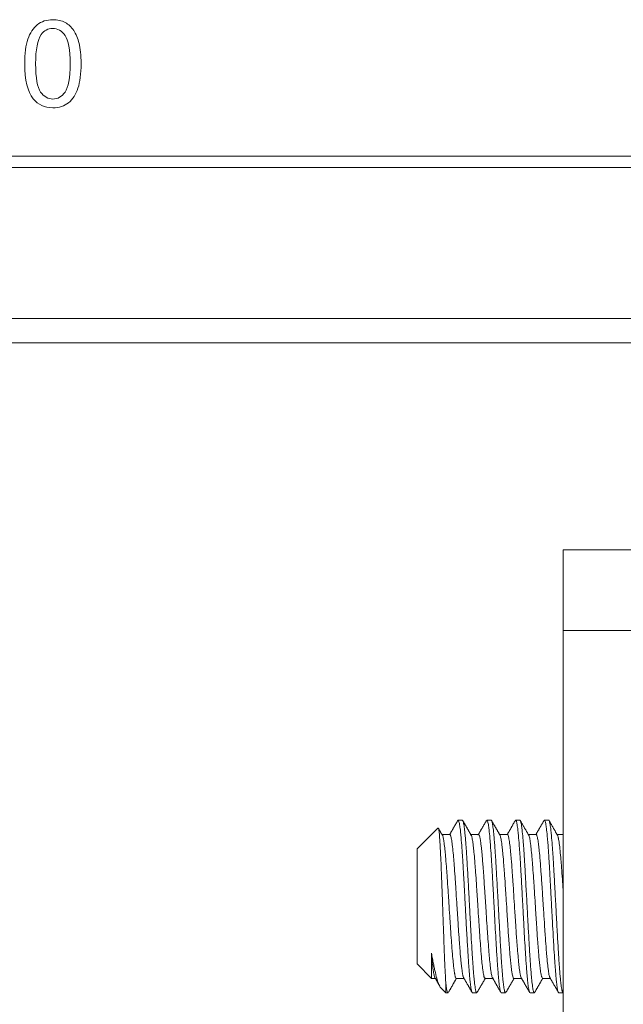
# Model space of a CAD drawing. Header units: millimetres. Extents: x 10908 to 11424, y -3584 to -2973.
# Tile 7 of 50: x 11185 to 11196, y -3527 to -3510. Entities that reach past the tile are written whole.
import ezdxf

# ---------------------------------------------------------------- set-up
doc = ezdxf.new("R2010")
doc.units = ezdxf.units.MM
doc.layers.add('1', color=7, linetype='Continuous', true_color=0xffffff)

msp = doc.modelspace()

# ---------------------------------------------------------------- linework, layer by layer
at = {"layer": '1', "color": 7, "linetype": 'Continuous', "lineweight": 18}
for p, q in [((11099.338, -3512.634), (11262.474, -3512.634)), ((11099.338, -3512.834), (11262.474, -3512.834)), ((11075.606, -3515.459), (11283.206, -3515.459)), ((11077.008, -3515.884), (11281.804, -3515.884)), ((11194.606, -3520.884), (11194.606, -3519.484)), ((11194.606, -3519.484), (11199.206, -3519.484)), ((11199.206, -3520.884), (11194.606, -3520.884)), ((11194.606, -3520.884), (11194.606, -3563.184)), ((11192.857, -3524.184), (11192.783, -3524.184)), ((11193.357, -3524.184), (11193.283, -3524.184)), ((11193.857, -3524.184), (11193.783, -3524.184)), ((11194.357, -3524.184), (11194.283, -3524.184)), ((11192.43, -3524.323), (11192.07, -3524.684)), ((11192.639, -3524.434), (11192.501, -3524.434)), ((11193.138, -3524.434), (11193.001, -3524.434)), ((11193.639, -3524.434), (11193.501, -3524.434)), ((11194.138, -3524.434), (11194.001, -3524.434)), ((11194.606, -3524.434), (11194.501, -3524.434)), ((11192.07, -3524.684), (11192.07, -3526.684)), ((11192.32, -3526.934), (11192.32, -3526.495)), ((11192.07, -3526.684), (11192.32, -3526.934)), ((11192.32, -3526.934), (11192.388, -3526.934)), ((11192.751, -3526.934), (11192.889, -3526.934)), ((11193.251, -3526.934), (11193.389, -3526.934)), ((11193.751, -3526.934), (11193.888, -3526.934)), ((11194.251, -3526.934), (11194.389, -3526.934)), ((11192.472, -3527.086), (11192.57, -3527.184)), ((11192.57, -3527.026), (11192.57, -3527.184)), ((11192.57, -3527.184), (11192.607, -3527.184)), ((11193.033, -3527.184), (11193.107, -3527.184)), ((11193.533, -3527.184), (11193.607, -3527.184)), ((11194.033, -3527.184), (11194.107, -3527.184)), ((11194.533, -3527.184), (11194.606, -3527.184))]:
    msp.add_line(p, q, dxfattribs=at)
for points, degree in [([(11185.468, -3510.351), (11185.396, -3510.41), (11185.341, -3510.494), (11185.305, -3510.602)], 3), ([(11186.012, -3511.707), (11186.084, -3511.648), (11186.138, -3511.564), (11186.175, -3511.456)], 3), ([(11192.776, -3524.19), (11192.707, -3524.309), (11192.636, -3524.434)], 2), ([(11193.005, -3524.437), (11192.934, -3524.311), (11192.862, -3524.187)], 2), ([(11193.277, -3524.188), (11193.203, -3524.314), (11193.13, -3524.441)], 2), ([(11193.511, -3524.444), (11193.437, -3524.316), (11193.363, -3524.188)], 2), ([(11193.776, -3524.189), (11193.707, -3524.309), (11193.636, -3524.436)], 2), ([(11194.017, -3524.457), (11193.939, -3524.321), (11193.864, -3524.19)], 2), ([(11194.276, -3524.189), (11194.205, -3524.311), (11194.134, -3524.434)], 2), ([(11194.518, -3524.461), (11194.439, -3524.32), (11194.363, -3524.188)], 2), ([(11192.503, -3524.436), (11192.438, -3524.319)], 1), ([(11192.389, -3526.932), (11192.427, -3527.005), (11192.464, -3527.069)], 2), ([(11192.619, -3527.169), (11192.686, -3527.053), (11192.754, -3526.932)], 2), ([(11192.875, -3526.917), (11192.951, -3527.048), (11193.026, -3527.178)], 2), ([(11193.112, -3527.18), (11193.184, -3527.057), (11193.255, -3526.934)], 2), ([(11193.384, -3526.931), (11193.456, -3527.057), (11193.527, -3527.18)], 2), ([(11193.614, -3527.178), (11193.684, -3527.057), (11193.755, -3526.934)], 2), ([(11193.884, -3526.931), (11193.955, -3527.057), (11194.026, -3527.177)], 2), ([(11194.119, -3527.168), (11194.186, -3527.052), (11194.255, -3526.93)], 2), ([(11194.376, -3526.918), (11194.452, -3527.051), (11194.527, -3527.18)], 2)]:
    msp.add_open_spline(points, degree=degree, dxfattribs=at)
for points, knots in [([(11185.951, -3510.312), (11185.891, -3510.28), (11185.82, -3510.264), (11185.63, -3510.264), (11185.54, -3510.293), (11185.468, -3510.351)], [0, 0, 0, 0, 0.425101, 0.425101, 1, 1, 1, 1]), ([(11186.195, -3510.675), (11186.172, -3510.588), (11186.141, -3510.513), (11186.062, -3510.391), (11186.012, -3510.345), (11185.951, -3510.312)], [0, 0, 0, 0, 0.5, 0.5, 1, 1, 1, 1]), ([(11185.526, -3511.521), (11185.468, -3511.44), (11185.44, -3511.276), (11185.44, -3510.784), (11185.472, -3510.615), (11185.535, -3510.523)], [0, 0, 0, 0, 0.50039, 0.50039, 1, 1, 1, 1]), ([(11185.535, -3510.523), (11185.586, -3510.452), (11185.653, -3510.416), (11185.823, -3510.416), (11185.895, -3510.457), (11185.953, -3510.538)], [0, 0, 0, 0, 0.495495, 0.495495, 1, 1, 1, 1]), ([(11185.953, -3510.538), (11186.01, -3510.619), (11186.039, -3510.783), (11186.039, -3511.276), (11186.01, -3511.439), (11185.953, -3511.521)], [0, 0, 0, 0, 0.501169, 0.501169, 1, 1, 1, 1]), ([(11185.953, -3510.538), (11186.01, -3510.619), (11186.039, -3510.783), (11186.039, -3511.276), (11186.01, -3511.439), (11185.953, -3511.521)], [0, 0, 0, 0, 0.501169, 0.501169, 1, 1, 1, 1]), ([(11185.305, -3510.602), (11185.269, -3510.71), (11185.251, -3510.853), (11185.251, -3511.312), (11185.3, -3511.515), (11185.399, -3511.64)], [0, 0, 0, 0, 0.386288, 0.386288, 1, 1, 1, 1]), ([(11186.175, -3511.456), (11186.211, -3511.348), (11186.229, -3511.206), (11186.229, -3510.881), (11186.218, -3510.763), (11186.195, -3510.675)], [0, 0, 0, 0, 0.542553, 0.542553, 1, 1, 1, 1]), ([(11185.953, -3511.521), (11185.895, -3511.603), (11185.824, -3511.644), (11185.655, -3511.644), (11185.584, -3511.603), (11185.526, -3511.521)], [0, 0, 0, 0, 0.501134, 0.501134, 1, 1, 1, 1]), ([(11185.399, -3511.64), (11185.481, -3511.744), (11185.595, -3511.795), (11185.849, -3511.795), (11185.94, -3511.766), (11186.012, -3511.707)], [0, 0, 0, 0, 0.568627, 0.568627, 1, 1, 1, 1]), ([(11193.033, -3527.184), (11193.031, -3527.184), (11193.028, -3527.182), (11193.025, -3527.177), (11193.024, -3527.175), (11193.022, -3527.169), (11193.021, -3527.166), (11193.017, -3527.155), (11193.015, -3527.147), (11193.008, -3527.115), (11193.004, -3527.087), (11192.998, -3527.044), (11192.997, -3527.035), (11192.995, -3527.016), (11192.994, -3527.006), (11192.99, -3526.976), (11192.988, -3526.954), (11192.981, -3526.883), (11192.977, -3526.831), (11192.971, -3526.758), (11192.97, -3526.743), (11192.968, -3526.713), (11192.967, -3526.697), (11192.964, -3526.65), (11192.961, -3526.617), (11192.955, -3526.516), (11192.95, -3526.445), (11192.945, -3526.351), (11192.943, -3526.332), (11192.941, -3526.294), (11192.94, -3526.274), (11192.937, -3526.215), (11192.934, -3526.176), (11192.928, -3526.055), (11192.923, -3525.974), (11192.918, -3525.869), (11192.917, -3525.848), (11192.914, -3525.806), (11192.913, -3525.784), (11192.91, -3525.721), (11192.908, -3525.679), (11192.901, -3525.553), (11192.896, -3525.469), (11192.891, -3525.366), (11192.89, -3525.345), (11192.888, -3525.304), (11192.886, -3525.283), (11192.883, -3525.222), (11192.881, -3525.182), (11192.874, -3525.065), (11192.87, -3524.989), (11192.864, -3524.898), (11192.863, -3524.881), (11192.861, -3524.845), (11192.86, -3524.827), (11192.856, -3524.776), (11192.854, -3524.742), (11192.847, -3524.647), (11192.843, -3524.587), (11192.837, -3524.52), (11192.836, -3524.506), (11192.834, -3524.481), (11192.833, -3524.468), (11192.829, -3524.431), (11192.827, -3524.409), (11192.82, -3524.345), (11192.816, -3524.309), (11192.81, -3524.272), (11192.809, -3524.265), (11192.807, -3524.252), (11192.806, -3524.246), (11192.802, -3524.228), (11192.8, -3524.219), (11192.794, -3524.195), (11192.789, -3524.186), (11192.783, -3524.184), (11192.782, -3524.184), (11192.78, -3524.185), (11192.779, -3524.185), (11192.777, -3524.188), (11192.776, -3524.19), (11192.775, -3524.192)], [0, 0, 0, 0, 0.025779, 0.025779, 0.038772, 0.038772, 0.051766, 0.051766, 0.077754, 0.077754, 0.129729, 0.129729, 0.142723, 0.142723, 0.155716, 0.155716, 0.181704, 0.181704, 0.233679, 0.233679, 0.246673, 0.246673, 0.259666, 0.259666, 0.285654, 0.285654, 0.337629, 0.337629, 0.350623, 0.350623, 0.363617, 0.363617, 0.389604, 0.389604, 0.441579, 0.441579, 0.454573, 0.454573, 0.467567, 0.467567, 0.493554, 0.493554, 0.545529, 0.545529, 0.558523, 0.558523, 0.571517, 0.571517, 0.597505, 0.597505, 0.64948, 0.64948, 0.662473, 0.662473, 0.675467, 0.675467, 0.701455, 0.701455, 0.75343, 0.75343, 0.766424, 0.766424, 0.779417, 0.779417, 0.805405, 0.805405, 0.85738, 0.85738, 0.870374, 0.870374, 0.883367, 0.883367, 0.909355, 0.909355, 0.96133, 0.96133, 0.974324, 0.974324, 0.987318, 0.987318, 1, 1, 1, 1]), ([(11192.857, -3524.184), (11192.859, -3524.184), (11192.862, -3524.187), (11192.866, -3524.194), (11192.867, -3524.197), (11192.87, -3524.203), (11192.873, -3524.214), (11192.876, -3524.229), (11192.883, -3524.263), (11192.887, -3524.292), (11192.893, -3524.338), (11192.894, -3524.347), (11192.896, -3524.367), (11192.9, -3524.398), (11192.903, -3524.432), (11192.91, -3524.504), (11192.914, -3524.558), (11192.92, -3524.633), (11192.921, -3524.648), (11192.923, -3524.679), (11192.927, -3524.727), (11192.93, -3524.776), (11192.937, -3524.879), (11192.941, -3524.951), (11192.947, -3525.047), (11192.948, -3525.066), (11192.95, -3525.105), (11192.953, -3525.164), (11192.957, -3525.223), (11192.963, -3525.344), (11192.968, -3525.427), (11192.974, -3525.532), (11192.975, -3525.553), (11192.977, -3525.596), (11192.978, -3525.617), (11192.981, -3525.68), (11192.984, -3525.722), (11192.99, -3525.848), (11192.995, -3525.931), (11193, -3526.035), (11193.001, -3526.055), (11193.004, -3526.096), (11193.007, -3526.157), (11193.01, -3526.216), (11193.017, -3526.333), (11193.022, -3526.408), (11193.027, -3526.498), (11193.028, -3526.516), (11193.031, -3526.55), (11193.034, -3526.602), (11193.037, -3526.651), (11193.044, -3526.745), (11193.048, -3526.803), (11193.054, -3526.869), (11193.055, -3526.882), (11193.057, -3526.907), (11193.061, -3526.943), (11193.064, -3526.976), (11193.071, -3527.037), (11193.075, -3527.071), (11193.081, -3527.107), (11193.082, -3527.113), (11193.084, -3527.125), (11193.088, -3527.143), (11193.091, -3527.156), (11193.098, -3527.177), (11193.102, -3527.184), (11193.108, -3527.184), (11193.109, -3527.183), (11193.111, -3527.182), (11193.112, -3527.18), (11193.113, -3527.179)], [0, 0, 0, 0, 0.03244, 0.03244, 0.045521, 0.045521, 0.058602, 0.084763, 0.084763, 0.137087, 0.137087, 0.150167, 0.150167, 0.163248, 0.18941, 0.18941, 0.241733, 0.241733, 0.254814, 0.254814, 0.267895, 0.294056, 0.294056, 0.346379, 0.346379, 0.35946, 0.35946, 0.372541, 0.398703, 0.398703, 0.451026, 0.451026, 0.464107, 0.464107, 0.477187, 0.477187, 0.503349, 0.503349, 0.555672, 0.555672, 0.568753, 0.568753, 0.581834, 0.607995, 0.607995, 0.660318, 0.660318, 0.673399, 0.673399, 0.68648, 0.712642, 0.712642, 0.764965, 0.764965, 0.778046, 0.778046, 0.791126, 0.817288, 0.817288, 0.869611, 0.869611, 0.882692, 0.882692, 0.895773, 0.921934, 0.921934, 0.974258, 0.974258, 0.987338, 0.987338, 1, 1, 1, 1]), ([(11193.533, -3527.184), (11193.532, -3527.184), (11193.531, -3527.183), (11193.527, -3527.181), (11193.525, -3527.177), (11193.518, -3527.161), (11193.514, -3527.144), (11193.507, -3527.107), (11193.505, -3527.093), (11193.5, -3527.062), (11193.498, -3527.044), (11193.492, -3526.988), (11193.487, -3526.944), (11193.48, -3526.869), (11193.478, -3526.843), (11193.474, -3526.787), (11193.471, -3526.758), (11193.465, -3526.668), (11193.46, -3526.603), (11193.455, -3526.516), (11193.454, -3526.498), (11193.451, -3526.462), (11193.45, -3526.444), (11193.447, -3526.388), (11193.445, -3526.351), (11193.438, -3526.236), (11193.433, -3526.158), (11193.428, -3526.056), (11193.427, -3526.035), (11193.424, -3525.993), (11193.423, -3525.973), (11193.42, -3525.91), (11193.418, -3525.868), (11193.411, -3525.743), (11193.407, -3525.659), (11193.401, -3525.554), (11193.4, -3525.532), (11193.398, -3525.49), (11193.396, -3525.469), (11193.393, -3525.406), (11193.391, -3525.365), (11193.384, -3525.243), (11193.38, -3525.163), (11193.374, -3525.066), (11193.373, -3525.047), (11193.371, -3525.009), (11193.37, -3524.99), (11193.366, -3524.934), (11193.364, -3524.898), (11193.357, -3524.792), (11193.353, -3524.726), (11193.347, -3524.648), (11193.346, -3524.633), (11193.344, -3524.603), (11193.343, -3524.589), (11193.339, -3524.546), (11193.337, -3524.519), (11193.33, -3524.442), (11193.326, -3524.397), (11193.32, -3524.348), (11193.319, -3524.338), (11193.317, -3524.32), (11193.316, -3524.311), (11193.312, -3524.286), (11193.31, -3524.271), (11193.304, -3524.232), (11193.299, -3524.213), (11193.294, -3524.197), (11193.292, -3524.194), (11193.29, -3524.19), (11193.289, -3524.188), (11193.286, -3524.185), (11193.285, -3524.184), (11193.283, -3524.184)], [0, 0, 0, 0, 0.01332, 0.01332, 0.040179, 0.040179, 0.093896, 0.093896, 0.120755, 0.120755, 0.147613, 0.147613, 0.201331, 0.201331, 0.228189, 0.228189, 0.255048, 0.255048, 0.308765, 0.308765, 0.322195, 0.322195, 0.335624, 0.335624, 0.362483, 0.362483, 0.4162, 0.4162, 0.429629, 0.429629, 0.443059, 0.443059, 0.469917, 0.469917, 0.523635, 0.523635, 0.537064, 0.537064, 0.550493, 0.550493, 0.577352, 0.577352, 0.631069, 0.631069, 0.644499, 0.644499, 0.657928, 0.657928, 0.684787, 0.684787, 0.738504, 0.738504, 0.751933, 0.751933, 0.765363, 0.765363, 0.792221, 0.792221, 0.845939, 0.845939, 0.859368, 0.859368, 0.872797, 0.872797, 0.899656, 0.899656, 0.953373, 0.953373, 0.966803, 0.966803, 0.980232, 0.980232, 1, 1, 1, 1]), ([(11193.357, -3524.184), (11193.358, -3524.184), (11193.36, -3524.185), (11193.366, -3524.192), (11193.371, -3524.205), (11193.376, -3524.229), (11193.377, -3524.234), (11193.38, -3524.246), (11193.383, -3524.264), (11193.386, -3524.287), (11193.393, -3524.336), (11193.397, -3524.375), (11193.403, -3524.432), (11193.404, -3524.444), (11193.406, -3524.469), (11193.41, -3524.506), (11193.413, -3524.547), (11193.42, -3524.631), (11193.424, -3524.693), (11193.43, -3524.777), (11193.431, -3524.794), (11193.433, -3524.828), (11193.437, -3524.881), (11193.44, -3524.935), (11193.447, -3525.046), (11193.451, -3525.123), (11193.457, -3525.223), (11193.458, -3525.244), (11193.46, -3525.284), (11193.463, -3525.346), (11193.467, -3525.407), (11193.474, -3525.532), (11193.478, -3525.616), (11193.484, -3525.722), (11193.485, -3525.743), (11193.487, -3525.785), (11193.49, -3525.849), (11193.494, -3525.911), (11193.5, -3526.035), (11193.505, -3526.116), (11193.51, -3526.216), (11193.512, -3526.236), (11193.514, -3526.275), (11193.517, -3526.333), (11193.521, -3526.389), (11193.527, -3526.499), (11193.532, -3526.568), (11193.537, -3526.65), (11193.538, -3526.667), (11193.541, -3526.698), (11193.542, -3526.714), (11193.545, -3526.759), (11193.547, -3526.788), (11193.554, -3526.871), (11193.558, -3526.92), (11193.564, -3526.976), (11193.565, -3526.986), (11193.568, -3527.007), (11193.571, -3527.036), (11193.574, -3527.062), (11193.581, -3527.109), (11193.585, -3527.133), (11193.591, -3527.155), (11193.592, -3527.159), (11193.594, -3527.166), (11193.598, -3527.176), (11193.601, -3527.181), (11193.604, -3527.183), (11193.606, -3527.184), (11193.607, -3527.184)], [0, 0, 0, 0, 0.020611, 0.020611, 0.074282, 0.074282, 0.0877, 0.0877, 0.101118, 0.127954, 0.127954, 0.181625, 0.181625, 0.195042, 0.195042, 0.20846, 0.235296, 0.235296, 0.288967, 0.288967, 0.302385, 0.302385, 0.315802, 0.342638, 0.342638, 0.396309, 0.396309, 0.409727, 0.409727, 0.423145, 0.44998, 0.44998, 0.503651, 0.503651, 0.517069, 0.517069, 0.530487, 0.557322, 0.557322, 0.610994, 0.610994, 0.624411, 0.624411, 0.637829, 0.664665, 0.664665, 0.718336, 0.718336, 0.731754, 0.731754, 0.745171, 0.745171, 0.772007, 0.772007, 0.825678, 0.825678, 0.839096, 0.839096, 0.852514, 0.879349, 0.879349, 0.93302, 0.93302, 0.946438, 0.946438, 0.959856, 0.986691, 0.986691, 1, 1, 1, 1]), ([(11194.033, -3527.184), (11194.028, -3527.184), (11194.024, -3527.177), (11194.018, -3527.159), (11194.017, -3527.155), (11194.015, -3527.146), (11194.012, -3527.132), (11194.008, -3527.113), (11194.002, -3527.072), (11193.997, -3527.038), (11193.992, -3526.986), (11193.99, -3526.976), (11193.988, -3526.954), (11193.985, -3526.919), (11193.981, -3526.882), (11193.975, -3526.803), (11193.97, -3526.746), (11193.965, -3526.667), (11193.964, -3526.65), (11193.961, -3526.618), (11193.958, -3526.567), (11193.955, -3526.515), (11193.948, -3526.409), (11193.943, -3526.334), (11193.938, -3526.236), (11193.937, -3526.216), (11193.934, -3526.176), (11193.931, -3526.116), (11193.928, -3526.055), (11193.921, -3525.932), (11193.917, -3525.849), (11193.911, -3525.743), (11193.91, -3525.722), (11193.908, -3525.679), (11193.904, -3525.616), (11193.901, -3525.553), (11193.894, -3525.428), (11193.89, -3525.345), (11193.884, -3525.244), (11193.883, -3525.223), (11193.881, -3525.183), (11193.88, -3525.163), (11193.876, -3525.104), (11193.874, -3525.065), (11193.867, -3524.952), (11193.863, -3524.88), (11193.856, -3524.777), (11193.854, -3524.743), (11193.849, -3524.679), (11193.847, -3524.648), (11193.841, -3524.559), (11193.836, -3524.505), (11193.829, -3524.432), (11193.827, -3524.409), (11193.823, -3524.366), (11193.82, -3524.347), (11193.814, -3524.293), (11193.809, -3524.263), (11193.803, -3524.229), (11193.8, -3524.219), (11193.796, -3524.203), (11193.794, -3524.197), (11193.787, -3524.183), (11193.782, -3524.181), (11193.777, -3524.188), (11193.776, -3524.189), (11193.776, -3524.19)], [0, 0, 0, 0, 0.052159, 0.052159, 0.065199, 0.065199, 0.078239, 0.104319, 0.104319, 0.156478, 0.156478, 0.169518, 0.169518, 0.182558, 0.208637, 0.208637, 0.260797, 0.260797, 0.273837, 0.273837, 0.286876, 0.312956, 0.312956, 0.365115, 0.365115, 0.378155, 0.378155, 0.391195, 0.417275, 0.417275, 0.469434, 0.469434, 0.482474, 0.482474, 0.495514, 0.521594, 0.521594, 0.573753, 0.573753, 0.586793, 0.586793, 0.599833, 0.599833, 0.625912, 0.625912, 0.678072, 0.678072, 0.704151, 0.704151, 0.730231, 0.730231, 0.78239, 0.78239, 0.80847, 0.80847, 0.83455, 0.83455, 0.886709, 0.886709, 0.912789, 0.912789, 0.938868, 0.938868, 0.991028, 0.991028, 1, 1, 1, 1]), ([(11193.857, -3524.184), (11193.857, -3524.184), (11193.858, -3524.184), (11193.859, -3524.185), (11193.861, -3524.186), (11193.863, -3524.188), (11193.866, -3524.194), (11193.87, -3524.203), (11193.876, -3524.227), (11193.881, -3524.25), (11193.886, -3524.287), (11193.887, -3524.295), (11193.89, -3524.311), (11193.893, -3524.338), (11193.896, -3524.367), (11193.903, -3524.431), (11193.907, -3524.479), (11193.913, -3524.547), (11193.914, -3524.561), (11193.917, -3524.589), (11193.92, -3524.633), (11193.923, -3524.679), (11193.93, -3524.775), (11193.934, -3524.844), (11193.94, -3524.935), (11193.941, -3524.953), (11193.943, -3524.991), (11193.947, -3525.047), (11193.95, -3525.105), (11193.957, -3525.223), (11193.961, -3525.303), (11193.967, -3525.407), (11193.968, -3525.428), (11193.97, -3525.47), (11193.974, -3525.533), (11193.977, -3525.596), (11193.984, -3525.722), (11193.988, -3525.806), (11193.994, -3525.911), (11193.995, -3525.932), (11193.997, -3525.974), (11194, -3526.036), (11194.004, -3526.097), (11194.01, -3526.217), (11194.015, -3526.295), (11194.021, -3526.389), (11194.022, -3526.408), (11194.024, -3526.445), (11194.027, -3526.499), (11194.031, -3526.551), (11194.037, -3526.652), (11194.042, -3526.715), (11194.047, -3526.787), (11194.049, -3526.802), (11194.051, -3526.83), (11194.054, -3526.87), (11194.057, -3526.907), (11194.064, -3526.977), (11194.069, -3527.018), (11194.074, -3527.062), (11194.075, -3527.07), (11194.078, -3527.086), (11194.081, -3527.108), (11194.084, -3527.126), (11194.091, -3527.157), (11194.095, -3527.172), (11194.101, -3527.18), (11194.102, -3527.182), (11194.104, -3527.183), (11194.108, -3527.185), (11194.111, -3527.182), (11194.114, -3527.177), (11194.115, -3527.176), (11194.115, -3527.175)], [0, 0, 0, 0, 0.006235, 0.006235, 0.019221, 0.019221, 0.032206, 0.058178, 0.058178, 0.11012, 0.11012, 0.123106, 0.123106, 0.136091, 0.162063, 0.162063, 0.214005, 0.214005, 0.226991, 0.226991, 0.239977, 0.265948, 0.265948, 0.31789, 0.31789, 0.330876, 0.330876, 0.343862, 0.369833, 0.369833, 0.421776, 0.421776, 0.434761, 0.434761, 0.447747, 0.473718, 0.473718, 0.525661, 0.525661, 0.538646, 0.538646, 0.551632, 0.577603, 0.577603, 0.629546, 0.629546, 0.642532, 0.642532, 0.655517, 0.681489, 0.681489, 0.733431, 0.733431, 0.746417, 0.746417, 0.759402, 0.785374, 0.785374, 0.837316, 0.837316, 0.850302, 0.850302, 0.863288, 0.889259, 0.889259, 0.941201, 0.941201, 0.954187, 0.954187, 0.967173, 0.993144, 0.993144, 1, 1, 1, 1]), ([(11194.533, -3527.184), (11194.532, -3527.184), (11194.531, -3527.183), (11194.528, -3527.182), (11194.527, -3527.18), (11194.525, -3527.177), (11194.522, -3527.17), (11194.518, -3527.16), (11194.512, -3527.133), (11194.507, -3527.109), (11194.502, -3527.07), (11194.5, -3527.062), (11194.498, -3527.044), (11194.495, -3527.017), (11194.492, -3526.987), (11194.485, -3526.921), (11194.48, -3526.871), (11194.475, -3526.802), (11194.474, -3526.788), (11194.471, -3526.758), (11194.468, -3526.714), (11194.465, -3526.667), (11194.458, -3526.569), (11194.454, -3526.5), (11194.448, -3526.408), (11194.447, -3526.389), (11194.445, -3526.351), (11194.443, -3526.332), (11194.44, -3526.275), (11194.438, -3526.236), (11194.431, -3526.117), (11194.427, -3526.036), (11194.421, -3525.932), (11194.42, -3525.911), (11194.418, -3525.869), (11194.414, -3525.806), (11194.411, -3525.743), (11194.404, -3525.617), (11194.4, -3525.533), (11194.394, -3525.428), (11194.393, -3525.407), (11194.391, -3525.366), (11194.388, -3525.304), (11194.384, -3525.243), (11194.377, -3525.124), (11194.373, -3525.047), (11194.367, -3524.953), (11194.366, -3524.935), (11194.364, -3524.898), (11194.361, -3524.845), (11194.357, -3524.793), (11194.351, -3524.694), (11194.346, -3524.632), (11194.341, -3524.561), (11194.339, -3524.547), (11194.337, -3524.52), (11194.334, -3524.48), (11194.33, -3524.444), (11194.324, -3524.376), (11194.319, -3524.336), (11194.314, -3524.295), (11194.313, -3524.287), (11194.31, -3524.272), (11194.307, -3524.251), (11194.304, -3524.234), (11194.297, -3524.205), (11194.292, -3524.192), (11194.287, -3524.186), (11194.286, -3524.185), (11194.283, -3524.184), (11194.28, -3524.184), (11194.277, -3524.187), (11194.275, -3524.19)], [0, 0, 0, 0, 0.01231, 0.01231, 0.025353, 0.025353, 0.038395, 0.064481, 0.064481, 0.116651, 0.116651, 0.129694, 0.129694, 0.142736, 0.168821, 0.168821, 0.220992, 0.220992, 0.234034, 0.234034, 0.247077, 0.273162, 0.273162, 0.325332, 0.325332, 0.338375, 0.338375, 0.351418, 0.351418, 0.377503, 0.377503, 0.429673, 0.429673, 0.442716, 0.442716, 0.455758, 0.481843, 0.481843, 0.534014, 0.534014, 0.547056, 0.547056, 0.560099, 0.586184, 0.586184, 0.638354, 0.638354, 0.651397, 0.651397, 0.66444, 0.690525, 0.690525, 0.742695, 0.742695, 0.755738, 0.755738, 0.76878, 0.794865, 0.794865, 0.847036, 0.847036, 0.860078, 0.860078, 0.873121, 0.899206, 0.899206, 0.951377, 0.951377, 0.964419, 0.964419, 0.977462, 1, 1, 1, 1]), ([(11194.357, -3524.184), (11194.361, -3524.184), (11194.364, -3524.189), (11194.37, -3524.203), (11194.371, -3524.207), (11194.373, -3524.215), (11194.376, -3524.228), (11194.38, -3524.246), (11194.386, -3524.285), (11194.391, -3524.318), (11194.396, -3524.367), (11194.397, -3524.378), (11194.4, -3524.399), (11194.403, -3524.432), (11194.406, -3524.469), (11194.413, -3524.545), (11194.418, -3524.602), (11194.423, -3524.679), (11194.424, -3524.695), (11194.427, -3524.728), (11194.43, -3524.777), (11194.433, -3524.828), (11194.44, -3524.934), (11194.444, -3525.008), (11194.45, -3525.105), (11194.451, -3525.125), (11194.453, -3525.164), (11194.457, -3525.224), (11194.46, -3525.285), (11194.467, -3525.407), (11194.471, -3525.49), (11194.477, -3525.596), (11194.478, -3525.617), (11194.48, -3525.659), (11194.484, -3525.723), (11194.487, -3525.786), (11194.494, -3525.911), (11194.498, -3525.994), (11194.504, -3526.096), (11194.505, -3526.117), (11194.507, -3526.157), (11194.508, -3526.177), (11194.512, -3526.237), (11194.514, -3526.276), (11194.521, -3526.39), (11194.525, -3526.463), (11194.531, -3526.55), (11194.532, -3526.568), (11194.534, -3526.602), (11194.537, -3526.652), (11194.541, -3526.699), (11194.547, -3526.789), (11194.552, -3526.844), (11194.557, -3526.907), (11194.559, -3526.919), (11194.561, -3526.943), (11194.564, -3526.977), (11194.568, -3527.007), (11194.574, -3527.064), (11194.579, -3527.095), (11194.584, -3527.125), (11194.585, -3527.131), (11194.588, -3527.142), (11194.591, -3527.156), (11194.594, -3527.167), (11194.6, -3527.18), (11194.603, -3527.184), (11194.607, -3527.184)], [0, 0, 0, 0, 0.047445, 0.047445, 0.060863, 0.060863, 0.074281, 0.101116, 0.101116, 0.154787, 0.154787, 0.168205, 0.168205, 0.181623, 0.208459, 0.208459, 0.26213, 0.26213, 0.275548, 0.275548, 0.288965, 0.315801, 0.315801, 0.369472, 0.369472, 0.38289, 0.38289, 0.396308, 0.423143, 0.423143, 0.476814, 0.476814, 0.490232, 0.490232, 0.50365, 0.530486, 0.530486, 0.584157, 0.584157, 0.597575, 0.597575, 0.610992, 0.610992, 0.637828, 0.637828, 0.691499, 0.691499, 0.704917, 0.704917, 0.718335, 0.74517, 0.74517, 0.798841, 0.798841, 0.812259, 0.812259, 0.825677, 0.852513, 0.852513, 0.906184, 0.906184, 0.919602, 0.919602, 0.933019, 0.959855, 0.959855, 1, 1, 1, 1]), ([(11192.437, -3524.318), (11192.438, -3524.318), (11192.438, -3524.319), (11192.44, -3524.321), (11192.441, -3524.324), (11192.445, -3524.337), (11192.448, -3524.351), (11192.451, -3524.375), (11192.452, -3524.38), (11192.453, -3524.391), (11192.454, -3524.397), (11192.456, -3524.416), (11192.457, -3524.43), (11192.461, -3524.474), (11192.463, -3524.508), (11192.467, -3524.567), (11192.468, -3524.588), (11192.47, -3524.621), (11192.471, -3524.632), (11192.472, -3524.655), (11192.473, -3524.666), (11192.476, -3524.726), (11192.479, -3524.777), (11192.482, -3524.86), (11192.484, -3524.888), (11192.486, -3524.932), (11192.486, -3524.947), (11192.488, -3524.977), (11192.488, -3524.992), (11192.491, -3525.069), (11192.494, -3525.132), (11192.499, -3525.264), (11192.501, -3525.331), (11192.505, -3525.436), (11192.506, -3525.471), (11192.509, -3525.541), (11192.51, -3525.576), (11192.514, -3525.681), (11192.516, -3525.752), (11192.52, -3525.859), (11192.521, -3525.895), (11192.524, -3525.965), (11192.525, -3526), (11192.529, -3526.104), (11192.531, -3526.172), (11192.535, -3526.272), (11192.536, -3526.305), (11192.538, -3526.353), (11192.538, -3526.37), (11192.54, -3526.402), (11192.54, -3526.417), (11192.543, -3526.495), (11192.546, -3526.555), (11192.549, -3526.639), (11192.55, -3526.667), (11192.552, -3526.707), (11192.553, -3526.72), (11192.554, -3526.747), (11192.555, -3526.759), (11192.558, -3526.822), (11192.563, -3526.915), (11192.567, -3526.991), (11192.57, -3527.026)], [0, 0, 0, 0, 0.010794, 0.010794, 0.039057, 0.039057, 0.095583, 0.095583, 0.109714, 0.109714, 0.123846, 0.123846, 0.152109, 0.152109, 0.208635, 0.208635, 0.236898, 0.236898, 0.251029, 0.251029, 0.265161, 0.265161, 0.321687, 0.321687, 0.34995, 0.34995, 0.364082, 0.364082, 0.378213, 0.378213, 0.434739, 0.434739, 0.491265, 0.491265, 0.519528, 0.519528, 0.547791, 0.547791, 0.604317, 0.604317, 0.632581, 0.632581, 0.660844, 0.660844, 0.71737, 0.71737, 0.745633, 0.745633, 0.759764, 0.759764, 0.773896, 0.773896, 0.830422, 0.830422, 0.858685, 0.858685, 0.872816, 0.872816, 0.886948, 0.886948, 0.943474, 1, 1, 1, 1]), ([(11192.993, -3524.44), (11192.994, -3524.438), (11192.995, -3524.437), (11193.001, -3524.432), (11193.006, -3524.434), (11193.013, -3524.448), (11193.016, -3524.455), (11193.021, -3524.471), (11193.023, -3524.481), (11193.03, -3524.515), (11193.035, -3524.544), (11193.041, -3524.588), (11193.042, -3524.597), (11193.045, -3524.617), (11193.046, -3524.627), (11193.049, -3524.658), (11193.052, -3524.68), (11193.059, -3524.75), (11193.064, -3524.801), (11193.071, -3524.887), (11193.073, -3524.916), (11193.078, -3524.977), (11193.081, -3525.009), (11193.088, -3525.105), (11193.093, -3525.173), (11193.099, -3525.262), (11193.1, -3525.28), (11193.102, -3525.316), (11193.106, -3525.37), (11193.112, -3525.462), (11193.117, -3525.536), (11193.121, -3525.611), (11193.124, -3525.649), (11193.131, -3525.763), (11193.136, -3525.838), (11193.143, -3525.949), (11193.145, -3525.985), (11193.149, -3526.04), (11193.15, -3526.058), (11193.153, -3526.094), (11193.154, -3526.112), (11193.16, -3526.2), (11193.165, -3526.268), (11193.172, -3526.364), (11193.174, -3526.395), (11193.178, -3526.441), (11193.179, -3526.456), (11193.181, -3526.486), (11193.183, -3526.5), (11193.189, -3526.571), (11193.193, -3526.622), (11193.2, -3526.692), (11193.203, -3526.713), (11193.207, -3526.744), (11193.208, -3526.754), (11193.21, -3526.773), (11193.211, -3526.783), (11193.217, -3526.826), (11193.222, -3526.855), (11193.228, -3526.883), (11193.229, -3526.888), (11193.232, -3526.898), (11193.233, -3526.902), (11193.237, -3526.914), (11193.239, -3526.92), (11193.246, -3526.934), (11193.251, -3526.936), (11193.256, -3526.931), (11193.257, -3526.93), (11193.257, -3526.93)], [0, 0, 0, 0, 0.012429, 0.012429, 0.066943, 0.066943, 0.0942, 0.0942, 0.121457, 0.121457, 0.17597, 0.17597, 0.189599, 0.189599, 0.203227, 0.203227, 0.230484, 0.230484, 0.284998, 0.284998, 0.312255, 0.312255, 0.339512, 0.339512, 0.394025, 0.394025, 0.407654, 0.407654, 0.421282, 0.448539, 0.475796, 0.475796, 0.503053, 0.503053, 0.557566, 0.557566, 0.584823, 0.584823, 0.598452, 0.598452, 0.61208, 0.61208, 0.666594, 0.666594, 0.693851, 0.693851, 0.707479, 0.707479, 0.721108, 0.721108, 0.775621, 0.775621, 0.802878, 0.802878, 0.816506, 0.816506, 0.830135, 0.830135, 0.884649, 0.884649, 0.898277, 0.898277, 0.911905, 0.911905, 0.939162, 0.939162, 0.993676, 0.993676, 1, 1, 1, 1]), ([(11192.503, -3524.434), (11192.505, -3524.435), (11192.506, -3524.436), (11192.509, -3524.44), (11192.512, -3524.445), (11192.517, -3524.457), (11192.521, -3524.473), (11192.526, -3524.495), (11192.53, -3524.515), (11192.531, -3524.521), (11192.533, -3524.536), (11192.535, -3524.544), (11192.541, -3524.584), (11192.545, -3524.622), (11192.552, -3524.687), (11192.555, -3524.71), (11192.56, -3524.759), (11192.562, -3524.785), (11192.569, -3524.867), (11192.574, -3524.925), (11192.581, -3525.019), (11192.584, -3525.051), (11192.587, -3525.101), (11192.589, -3525.118), (11192.591, -3525.152), (11192.592, -3525.169), (11192.598, -3525.255), (11192.603, -3525.327), (11192.61, -3525.437), (11192.612, -3525.474), (11192.617, -3525.549), (11192.62, -3525.587), (11192.627, -3525.7), (11192.632, -3525.775), (11192.638, -3525.868), (11192.639, -3525.887), (11192.641, -3525.924), (11192.643, -3525.943), (11192.646, -3525.998), (11192.649, -3526.035), (11192.656, -3526.142), (11192.661, -3526.211), (11192.668, -3526.311), (11192.67, -3526.344), (11192.675, -3526.406), (11192.677, -3526.437), (11192.685, -3526.525), (11192.689, -3526.579), (11192.695, -3526.641), (11192.697, -3526.653), (11192.699, -3526.677), (11192.703, -3526.711), (11192.709, -3526.762), (11192.713, -3526.797), (11192.717, -3526.821), (11192.718, -3526.829), (11192.721, -3526.844), (11192.722, -3526.851), (11192.728, -3526.883), (11192.733, -3526.903), (11192.74, -3526.922), (11192.742, -3526.927), (11192.746, -3526.931), (11192.747, -3526.932), (11192.749, -3526.934), (11192.751, -3526.934), (11192.752, -3526.934), (11192.753, -3526.934), (11192.753, -3526.933)], [0, 0, 0, 0, 0.014305, 0.014305, 0.043147, 0.043147, 0.071989, 0.10083, 0.10083, 0.115251, 0.115251, 0.129672, 0.129672, 0.187355, 0.187355, 0.216197, 0.216197, 0.245039, 0.245039, 0.302722, 0.302722, 0.331564, 0.331564, 0.345985, 0.345985, 0.360406, 0.360406, 0.418089, 0.418089, 0.446931, 0.446931, 0.475772, 0.475772, 0.533456, 0.533456, 0.547876, 0.547876, 0.562297, 0.562297, 0.591139, 0.591139, 0.648822, 0.648822, 0.677664, 0.677664, 0.706506, 0.706506, 0.764189, 0.764189, 0.77861, 0.77861, 0.793031, 0.821872, 0.850714, 0.850714, 0.865135, 0.865135, 0.879556, 0.879556, 0.937239, 0.937239, 0.966081, 0.966081, 0.980502, 0.980502, 0.994922, 0.994922, 1, 1, 1, 1]), ([(11192.876, -3526.919), (11192.876, -3526.919), (11192.876, -3526.919), (11192.874, -3526.913), (11192.871, -3526.905), (11192.868, -3526.891), (11192.866, -3526.886), (11192.864, -3526.874), (11192.863, -3526.868), (11192.856, -3526.836), (11192.852, -3526.804), (11192.844, -3526.747), (11192.842, -3526.726), (11192.837, -3526.681), (11192.835, -3526.658), (11192.827, -3526.583), (11192.822, -3526.528), (11192.816, -3526.454), (11192.815, -3526.438), (11192.813, -3526.407), (11192.811, -3526.391), (11192.808, -3526.343), (11192.805, -3526.31), (11192.798, -3526.21), (11192.793, -3526.139), (11192.787, -3526.048), (11192.786, -3526.029), (11192.783, -3525.992), (11192.78, -3525.936), (11192.774, -3525.842), (11192.769, -3525.766), (11192.764, -3525.689), (11192.761, -3525.651), (11192.754, -3525.535), (11192.749, -3525.459), (11192.742, -3525.348), (11192.739, -3525.312), (11192.736, -3525.257), (11192.735, -3525.239), (11192.732, -3525.203), (11192.731, -3525.185), (11192.725, -3525.098), (11192.72, -3525.031), (11192.713, -3524.937), (11192.71, -3524.907), (11192.707, -3524.863), (11192.705, -3524.848), (11192.703, -3524.82), (11192.702, -3524.806), (11192.695, -3524.739), (11192.691, -3524.691), (11192.683, -3524.627), (11192.681, -3524.606), (11192.676, -3524.569), (11192.674, -3524.552), (11192.666, -3524.507), (11192.661, -3524.483), (11192.655, -3524.461), (11192.654, -3524.457), (11192.652, -3524.451), (11192.65, -3524.448), (11192.647, -3524.44), (11192.644, -3524.436), (11192.641, -3524.434), (11192.64, -3524.434), (11192.639, -3524.434)], [0, 0, 0, 0, 0.001478, 0.001478, 0.032251, 0.032251, 0.047637, 0.047637, 0.063024, 0.063024, 0.12457, 0.12457, 0.155343, 0.155343, 0.186116, 0.186116, 0.247662, 0.247662, 0.263048, 0.263048, 0.278435, 0.278435, 0.309208, 0.309208, 0.370754, 0.370754, 0.386141, 0.386141, 0.401527, 0.4323, 0.463073, 0.463073, 0.493846, 0.493846, 0.555392, 0.555392, 0.586165, 0.586165, 0.601552, 0.601552, 0.616939, 0.616939, 0.678485, 0.678485, 0.709258, 0.709258, 0.724644, 0.724644, 0.740031, 0.740031, 0.801577, 0.801577, 0.83235, 0.83235, 0.863123, 0.863123, 0.924669, 0.924669, 0.940056, 0.940056, 0.955442, 0.955442, 0.986215, 0.986215, 1, 1, 1, 1]), ([(11193.395, -3526.93), (11193.393, -3526.933), (11193.391, -3526.934), (11193.386, -3526.934), (11193.384, -3526.932), (11193.38, -3526.927), (11193.379, -3526.924), (11193.376, -3526.919), (11193.375, -3526.916), (11193.369, -3526.898), (11193.364, -3526.877), (11193.357, -3526.836), (11193.354, -3526.82), (11193.351, -3526.795), (11193.349, -3526.786), (11193.347, -3526.767), (11193.346, -3526.757), (11193.34, -3526.707), (11193.335, -3526.661), (11193.329, -3526.597), (11193.327, -3526.583), (11193.325, -3526.556), (11193.324, -3526.542), (11193.32, -3526.499), (11193.318, -3526.47), (11193.31, -3526.379), (11193.306, -3526.314), (11193.298, -3526.211), (11193.296, -3526.176), (11193.291, -3526.104), (11193.288, -3526.068), (11193.281, -3525.958), (11193.276, -3525.883), (11193.27, -3525.787), (11193.269, -3525.767), (11193.266, -3525.729), (11193.263, -3525.671), (11193.257, -3525.576), (11193.252, -3525.5), (11193.248, -3525.444), (11193.247, -3525.425), (11193.244, -3525.387), (11193.243, -3525.369), (11193.237, -3525.276), (11193.232, -3525.204), (11193.225, -3525.101), (11193.223, -3525.068), (11193.218, -3525.002), (11193.215, -3524.97), (11193.208, -3524.877), (11193.203, -3524.82), (11193.196, -3524.742), (11193.193, -3524.718), (11193.19, -3524.682), (11193.188, -3524.671), (11193.186, -3524.649), (11193.185, -3524.638), (11193.179, -3524.587), (11193.174, -3524.552), (11193.168, -3524.516), (11193.166, -3524.51), (11193.164, -3524.497), (11193.163, -3524.491), (11193.159, -3524.475), (11193.157, -3524.465), (11193.149, -3524.443), (11193.144, -3524.435), (11193.137, -3524.433), (11193.135, -3524.435), (11193.132, -3524.438), (11193.132, -3524.438), (11193.131, -3524.439)], [0, 0, 0, 0, 0.024449, 0.024449, 0.052233, 0.052233, 0.066125, 0.066125, 0.080017, 0.080017, 0.135585, 0.135585, 0.163369, 0.163369, 0.177261, 0.177261, 0.191152, 0.191152, 0.24672, 0.24672, 0.260612, 0.260612, 0.274504, 0.274504, 0.302288, 0.302288, 0.357856, 0.357856, 0.38564, 0.38564, 0.413424, 0.413424, 0.468992, 0.468992, 0.482884, 0.482884, 0.496776, 0.52456, 0.552344, 0.552344, 0.566236, 0.566236, 0.580128, 0.580128, 0.635696, 0.635696, 0.66348, 0.66348, 0.691264, 0.691264, 0.746831, 0.746831, 0.774615, 0.774615, 0.788507, 0.788507, 0.802399, 0.802399, 0.857967, 0.857967, 0.871859, 0.871859, 0.885751, 0.885751, 0.913535, 0.913535, 0.969103, 0.969103, 0.996887, 0.996887, 1, 1, 1, 1]), ([(11193.501, -3524.434), (11193.502, -3524.434), (11193.503, -3524.434), (11193.505, -3524.436), (11193.509, -3524.439), (11193.513, -3524.447), (11193.52, -3524.466), (11193.524, -3524.486), (11193.534, -3524.539), (11193.539, -3524.572), (11193.546, -3524.63), (11193.548, -3524.65), (11193.552, -3524.683), (11193.553, -3524.695), (11193.556, -3524.719), (11193.557, -3524.731), (11193.563, -3524.793), (11193.568, -3524.848), (11193.575, -3524.936), (11193.577, -3524.966), (11193.582, -3525.03), (11193.585, -3525.062), (11193.592, -3525.162), (11193.597, -3525.232), (11193.604, -3525.339), (11193.606, -3525.375), (11193.61, -3525.431), (11193.611, -3525.45), (11193.613, -3525.487), (11193.615, -3525.506), (11193.621, -3525.599), (11193.625, -3525.674), (11193.633, -3525.787), (11193.635, -3525.825), (11193.64, -3525.9), (11193.642, -3525.937), (11193.649, -3526.047), (11193.654, -3526.118), (11193.66, -3526.204), (11193.661, -3526.222), (11193.664, -3526.256), (11193.665, -3526.272), (11193.669, -3526.322), (11193.671, -3526.354), (11193.678, -3526.448), (11193.683, -3526.506), (11193.689, -3526.573), (11193.69, -3526.586), (11193.693, -3526.612), (11193.696, -3526.65), (11193.7, -3526.685), (11193.707, -3526.749), (11193.712, -3526.787), (11193.718, -3526.827), (11193.719, -3526.834), (11193.721, -3526.849), (11193.725, -3526.869), (11193.731, -3526.896), (11193.736, -3526.912), (11193.739, -3526.921), (11193.741, -3526.923), (11193.743, -3526.928), (11193.744, -3526.929), (11193.747, -3526.933), (11193.749, -3526.934), (11193.751, -3526.934)], [0, 0, 0, 0, 0.012564, 0.012564, 0.026971, 0.055787, 0.055787, 0.113417, 0.113417, 0.171047, 0.171047, 0.199862, 0.199862, 0.21427, 0.21427, 0.228677, 0.228677, 0.286308, 0.286308, 0.315123, 0.315123, 0.343938, 0.343938, 0.401568, 0.401568, 0.430383, 0.430383, 0.444791, 0.444791, 0.459198, 0.459198, 0.516829, 0.516829, 0.545644, 0.545644, 0.574459, 0.574459, 0.632089, 0.632089, 0.646497, 0.646497, 0.660904, 0.660904, 0.68972, 0.68972, 0.74735, 0.74735, 0.761757, 0.761757, 0.776165, 0.80498, 0.80498, 0.86261, 0.86261, 0.877018, 0.877018, 0.891425, 0.920241, 0.949056, 0.949056, 0.963463, 0.963463, 0.977871, 0.977871, 1, 1, 1, 1]), ([(11193.885, -3526.933), (11193.88, -3526.929), (11193.876, -3526.92), (11193.869, -3526.897), (11193.867, -3526.887), (11193.863, -3526.87), (11193.862, -3526.864), (11193.859, -3526.85), (11193.858, -3526.843), (11193.852, -3526.806), (11193.847, -3526.77), (11193.84, -3526.707), (11193.837, -3526.684), (11193.832, -3526.636), (11193.83, -3526.611), (11193.823, -3526.531), (11193.818, -3526.474), (11193.812, -3526.395), (11193.811, -3526.38), (11193.808, -3526.347), (11193.807, -3526.331), (11193.803, -3526.281), (11193.801, -3526.247), (11193.793, -3526.143), (11193.789, -3526.071), (11193.782, -3525.978), (11193.781, -3525.959), (11193.779, -3525.921), (11193.775, -3525.865), (11193.771, -3525.808), (11193.764, -3525.694), (11193.759, -3525.617), (11193.749, -3525.463), (11193.745, -3525.388), (11193.737, -3525.279), (11193.735, -3525.243), (11193.731, -3525.19), (11193.73, -3525.172), (11193.728, -3525.137), (11193.726, -3525.12), (11193.72, -3525.035), (11193.715, -3524.971), (11193.708, -3524.881), (11193.706, -3524.852), (11193.702, -3524.81), (11193.701, -3524.796), (11193.698, -3524.769), (11193.697, -3524.756), (11193.691, -3524.693), (11193.686, -3524.648), (11193.679, -3524.59), (11193.676, -3524.572), (11193.671, -3524.538), (11193.669, -3524.523), (11193.662, -3524.484), (11193.657, -3524.464), (11193.651, -3524.448), (11193.649, -3524.445), (11193.647, -3524.441), (11193.646, -3524.439), (11193.642, -3524.434), (11193.64, -3524.433), (11193.637, -3524.434), (11193.637, -3524.434), (11193.636, -3524.434)], [0, 0, 0, 0, 0.054392, 0.054392, 0.083824, 0.083824, 0.098541, 0.098541, 0.113257, 0.113257, 0.172122, 0.172122, 0.201554, 0.201554, 0.230987, 0.230987, 0.289852, 0.289852, 0.304568, 0.304568, 0.319284, 0.319284, 0.348717, 0.348717, 0.407582, 0.407582, 0.422298, 0.422298, 0.437014, 0.466447, 0.466447, 0.525312, 0.525312, 0.584177, 0.584177, 0.613609, 0.613609, 0.628325, 0.628325, 0.643042, 0.643042, 0.701907, 0.701907, 0.731339, 0.731339, 0.746055, 0.746055, 0.760772, 0.760772, 0.819637, 0.819637, 0.849069, 0.849069, 0.878502, 0.878502, 0.937367, 0.937367, 0.952083, 0.952083, 0.966799, 0.966799, 0.996232, 0.996232, 1, 1, 1, 1]), ([(11194.001, -3524.434), (11194.002, -3524.434), (11194.003, -3524.434), (11194.007, -3524.437), (11194.009, -3524.44), (11194.013, -3524.448), (11194.014, -3524.451), (11194.017, -3524.458), (11194.018, -3524.462), (11194.024, -3524.483), (11194.029, -3524.506), (11194.036, -3524.551), (11194.038, -3524.567), (11194.043, -3524.604), (11194.045, -3524.623), (11194.053, -3524.686), (11194.057, -3524.733), (11194.063, -3524.798), (11194.065, -3524.812), (11194.067, -3524.84), (11194.068, -3524.854), (11194.072, -3524.897), (11194.074, -3524.926), (11194.081, -3525.018), (11194.086, -3525.083), (11194.093, -3525.186), (11194.096, -3525.221), (11194.101, -3525.292), (11194.103, -3525.328), (11194.11, -3525.437), (11194.115, -3525.511), (11194.121, -3525.605), (11194.122, -3525.624), (11194.125, -3525.662), (11194.128, -3525.719), (11194.134, -3525.813), (11194.139, -3525.887), (11194.144, -3525.961), (11194.146, -3525.998), (11194.153, -3526.107), (11194.158, -3526.177), (11194.165, -3526.278), (11194.168, -3526.311), (11194.171, -3526.359), (11194.172, -3526.375), (11194.175, -3526.406), (11194.176, -3526.421), (11194.182, -3526.497), (11194.187, -3526.553), (11194.194, -3526.629), (11194.197, -3526.653), (11194.2, -3526.688), (11194.201, -3526.699), (11194.204, -3526.721), (11194.205, -3526.731), (11194.211, -3526.781), (11194.216, -3526.816), (11194.223, -3526.858), (11194.225, -3526.87), (11194.229, -3526.886), (11194.23, -3526.892), (11194.233, -3526.901), (11194.234, -3526.905), (11194.24, -3526.924), (11194.245, -3526.932), (11194.25, -3526.934), (11194.25, -3526.934), (11194.251, -3526.934)], [0, 0, 0, 0, 0.014283, 0.014283, 0.043078, 0.043078, 0.057476, 0.057476, 0.071874, 0.071874, 0.129464, 0.129464, 0.158259, 0.158259, 0.187055, 0.187055, 0.244645, 0.244645, 0.259043, 0.259043, 0.27344, 0.27344, 0.302236, 0.302236, 0.359826, 0.359826, 0.388621, 0.388621, 0.417417, 0.417417, 0.475007, 0.475007, 0.489405, 0.489405, 0.503802, 0.532598, 0.561393, 0.561393, 0.590188, 0.590188, 0.647779, 0.647779, 0.676574, 0.676574, 0.690971, 0.690971, 0.705369, 0.705369, 0.76296, 0.76296, 0.791755, 0.791755, 0.806152, 0.806152, 0.82055, 0.82055, 0.87814, 0.87814, 0.906936, 0.906936, 0.921333, 0.921333, 0.935731, 0.935731, 0.993321, 0.993321, 1, 1, 1, 1]), ([(11194.389, -3526.934), (11194.387, -3526.934), (11194.385, -3526.933), (11194.381, -3526.929), (11194.379, -3526.925), (11194.375, -3526.917), (11194.374, -3526.913), (11194.372, -3526.906), (11194.37, -3526.902), (11194.364, -3526.878), (11194.359, -3526.853), (11194.352, -3526.806), (11194.35, -3526.788), (11194.346, -3526.76), (11194.345, -3526.75), (11194.342, -3526.729), (11194.341, -3526.718), (11194.335, -3526.663), (11194.33, -3526.614), (11194.324, -3526.546), (11194.323, -3526.532), (11194.32, -3526.503), (11194.319, -3526.488), (11194.315, -3526.443), (11194.313, -3526.413), (11194.306, -3526.317), (11194.301, -3526.25), (11194.294, -3526.145), (11194.291, -3526.108), (11194.286, -3526.035), (11194.284, -3525.998), (11194.276, -3525.887), (11194.272, -3525.811), (11194.265, -3525.715), (11194.264, -3525.695), (11194.262, -3525.657), (11194.258, -3525.599), (11194.252, -3525.504), (11194.247, -3525.429), (11194.244, -3525.373), (11194.242, -3525.355), (11194.24, -3525.318), (11194.239, -3525.299), (11194.232, -3525.208), (11194.228, -3525.138), (11194.22, -3525.038), (11194.218, -3525.006), (11194.213, -3524.943), (11194.211, -3524.912), (11194.203, -3524.823), (11194.198, -3524.769), (11194.191, -3524.696), (11194.189, -3524.673), (11194.185, -3524.641), (11194.184, -3524.63), (11194.181, -3524.61), (11194.18, -3524.6), (11194.174, -3524.554), (11194.169, -3524.523), (11194.163, -3524.493), (11194.162, -3524.487), (11194.159, -3524.476), (11194.158, -3524.471), (11194.154, -3524.458), (11194.152, -3524.451), (11194.146, -3524.438), (11194.142, -3524.434), (11194.138, -3524.434)], [0, 0, 0, 0, 0.018966, 0.018966, 0.048234, 0.048234, 0.062867, 0.062867, 0.077501, 0.077501, 0.136035, 0.136035, 0.165302, 0.165302, 0.179936, 0.179936, 0.194569, 0.194569, 0.253103, 0.253103, 0.267737, 0.267737, 0.28237, 0.28237, 0.311638, 0.311638, 0.370172, 0.370172, 0.399439, 0.399439, 0.428706, 0.428706, 0.48724, 0.48724, 0.501874, 0.501874, 0.516507, 0.545774, 0.575042, 0.575042, 0.589675, 0.589675, 0.604309, 0.604309, 0.662843, 0.662843, 0.69211, 0.69211, 0.721377, 0.721377, 0.779911, 0.779911, 0.809178, 0.809178, 0.823812, 0.823812, 0.838446, 0.838446, 0.89698, 0.89698, 0.911613, 0.911613, 0.926247, 0.926247, 0.955514, 0.955514, 1, 1, 1, 1]), ([(11194.501, -3524.434), (11194.501, -3524.434), (11194.501, -3524.434), (11194.504, -3524.434), (11194.506, -3524.436), (11194.513, -3524.447), (11194.518, -3524.461), (11194.524, -3524.486), (11194.525, -3524.492), (11194.528, -3524.504), (11194.529, -3524.51), (11194.533, -3524.531), (11194.535, -3524.546), (11194.542, -3524.596), (11194.547, -3524.635), (11194.557, -3524.725), (11194.561, -3524.776), (11194.569, -3524.858), (11194.571, -3524.886), (11194.575, -3524.931), (11194.576, -3524.946), (11194.578, -3524.977), (11194.579, -3524.993), (11194.585, -3525.073), (11194.59, -3525.14), (11194.597, -3525.244), (11194.6, -3525.279), (11194.603, -3525.335), (11194.605, -3525.355), (11194.606, -3525.376)], [0, 0, 0, 0, 0.004927, 0.004927, 0.073308, 0.073308, 0.210069, 0.210069, 0.244259, 0.244259, 0.278449, 0.278449, 0.34683, 0.34683, 0.483591, 0.483591, 0.620352, 0.620352, 0.688732, 0.688732, 0.722922, 0.722922, 0.757113, 0.757113, 0.893874, 0.893874, 0.962254, 0.962254, 1, 1, 1, 1]), ([(11192.389, -3526.934), (11192.388, -3526.934), (11192.387, -3526.934), (11192.384, -3526.932), (11192.383, -3526.931), (11192.381, -3526.928), (11192.38, -3526.926), (11192.373, -3526.914), (11192.369, -3526.897), (11192.361, -3526.862), (11192.359, -3526.849), (11192.355, -3526.826), (11192.354, -3526.818), (11192.351, -3526.801), (11192.35, -3526.792), (11192.344, -3526.747), (11192.339, -3526.705), (11192.333, -3526.644), (11192.332, -3526.632), (11192.33, -3526.606), (11192.328, -3526.593), (11192.325, -3526.553), (11192.322, -3526.525), (11192.32, -3526.495)], [0, 0, 0, 0, 0.043361, 0.043361, 0.096508, 0.096508, 0.149655, 0.149655, 0.362241, 0.362241, 0.468534, 0.468534, 0.521681, 0.521681, 0.574827, 0.574827, 0.787414, 0.787414, 0.84056, 0.84056, 0.893707, 0.893707, 1, 1, 1, 1]), ([(11192.482, -3527.096), (11192.482, -3527.096), (11192.481, -3527.095), (11192.471, -3527.084), (11192.461, -3527.068), (11192.448, -3527.039), (11192.445, -3527.033), (11192.44, -3527.019), (11192.437, -3527.012), (11192.429, -3526.99), (11192.424, -3526.974), (11192.408, -3526.921), (11192.398, -3526.881), (11192.384, -3526.823), (11192.381, -3526.811), (11192.376, -3526.786), (11192.373, -3526.773), (11192.365, -3526.734), (11192.354, -3526.68), (11192.342, -3526.621), (11192.331, -3526.56), (11192.325, -3526.528), (11192.32, -3526.495)], [0, 0, 0, 0, 0.007372, 0.007372, 0.205897, 0.205897, 0.255529, 0.255529, 0.30516, 0.30516, 0.404423, 0.404423, 0.602949, 0.602949, 0.65258, 0.65258, 0.702212, 0.702212, 0.801474, 0.900737, 0.900737, 1, 1, 1, 1]), ([(11192.57, -3527.026), (11192.574, -3527.064), (11192.579, -3527.095), (11192.588, -3527.144), (11192.592, -3527.161), (11192.601, -3527.183), (11192.606, -3527.186), (11192.611, -3527.182), (11192.612, -3527.181), (11192.613, -3527.179)], [0, 0, 0, 0, 0.310557, 0.310557, 0.621115, 0.621115, 0.931672, 0.931672, 1, 1, 1, 1])]:
    msp.add_open_spline(points, degree=3, knots=knots, dxfattribs=at)

doc.saveas('drawing.dxf')
